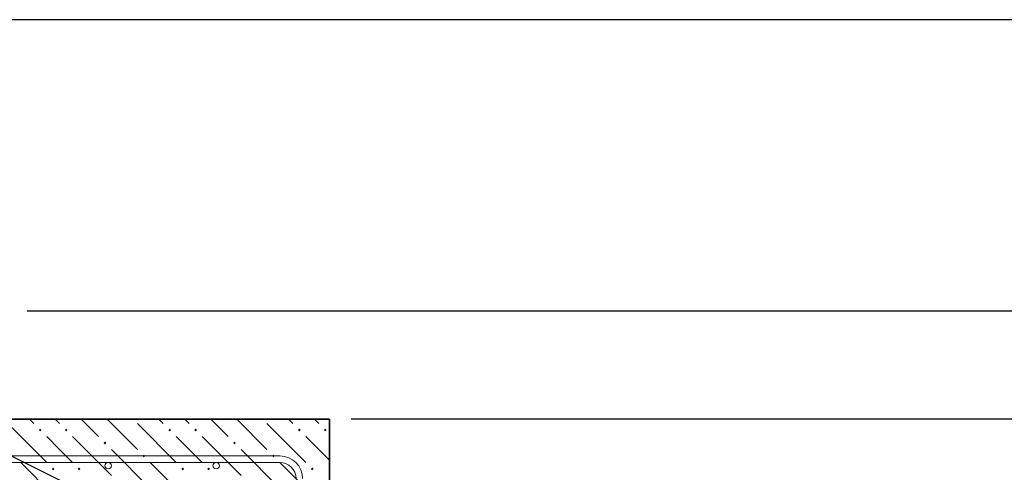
# Model space of a CAD drawing. Header units: millimetres. Extents: x 0 to 21000, y -5 to 14850.
# Tile 7 of 21: x 8725 to 11005, y 12256 to 13303. Entities that reach past the tile are written whole.
import ezdxf

# ---------------------------------------------------------------- set-up
doc = ezdxf.new("R2010")
doc.units = ezdxf.units.MM
for name, color, linetype, lineweight in [('Standard', 7, 'Continuous', 25), ('Лестница', 7, 'Continuous', 25), ('Обрамление проемов стержнями', 7, 'Continuous', 25), ('Размерная линия_ общее', 7, 'Continuous', 13)]:
    doc.layers.add(name, color=color, linetype=linetype, lineweight=lineweight)
doc.layers.add('ЖБ Лестница', color=7, linetype='Continuous', lineweight=25, true_color=0xe0e0ff)

msp = doc.modelspace()

# ---------------------------------------------------------------- hatches: boundary and pattern name
at = {"layer": 'ЖБ Лестница', "linetype": 'Continuous', "lineweight": 18, "transparency": 33554687}
for points in [[(8769.7, 12353.4), (8772.9, 12356.7), (8776.2, 12353.4), (8772.9, 12350.2)], [(8829.7, 12353.4), (8832.9, 12356.7), (8836.2, 12353.4), (8832.9, 12350.2)], [(9069.7, 12353.4), (9072.9, 12356.7), (9076.2, 12353.4), (9072.9, 12350.2)], [(9129.7, 12353.4), (9132.9, 12356.7), (9136.2, 12353.4), (9132.9, 12350.2)], [(9369.7, 12353.4), (9372.9, 12356.7), (9376.2, 12353.4), (9372.9, 12350.2)], [(9429.7, 12353.4), (9432.9, 12356.7), (9436.2, 12353.4), (9432.9, 12350.2)], [(8919.7, 12323.4), (8922.9, 12326.7), (8926.2, 12323.4), (8922.9, 12320.2)], [(9219.7, 12323.4), (9222.9, 12326.7), (9226.2, 12323.4), (9222.9, 12320.2)], [(9009.7, 12293.4), (9012.9, 12296.7), (9016.2, 12293.4), (9012.9, 12290.2)], [(9309.7, 12293.4), (9312.9, 12296.7), (9316.2, 12293.4), (9312.9, 12290.2)], [(8799.7, 12263.4), (8802.9, 12266.7), (8806.2, 12263.4), (8802.9, 12260.2)], [(8859.7, 12263.4), (8862.9, 12266.7), (8866.2, 12263.4), (8862.9, 12260.2)], [(9099.7, 12263.4), (9102.9, 12266.7), (9106.2, 12263.4), (9102.9, 12260.2)], [(9159.7, 12263.4), (9162.9, 12266.7), (9166.2, 12263.4), (9162.9, 12260.2)], [(9399.7, 12263.4), (9402.9, 12266.7), (9406.2, 12263.4), (9402.9, 12260.2)]]:
    msp.add_hatch(color=7, dxfattribs=at).paths.add_polyline_path(points, flags=16)

# ---------------------------------------------------------------- linework, layer by layer
at = {"color": 7, "linetype": 'Continuous', "lineweight": 25, "transparency": 33554687}
msp.add_lwpolyline([(5752.7, 12514.7), (8239.6, 12514.7), (8245.2, 12514.5), (8251, 12513.9), (8256.6, 12513.1), (8262.3, 12511.9), (8267.8, 12510.4), (8273.3, 12508.7), (8278.6, 12506.6), (8283.8, 12504.3), (14581.7, 9355.3)], dxfattribs=at)
at = {"layer": 'Standard', "color": 254, "linetype": 'Continuous', "lineweight": 25, "true_color": 0xc4c4ff, "transparency": 33554687}
msp.add_lwpolyline([(1586.4, 8737.5), (19874.7, 8737.5), (19874.7, 13303.3), (1586.4, 13303.3), (1586.4, 8737.5)], dxfattribs=at)
at = {"layer": 'ЖБ Лестница', "color": 7, "linetype": 'Continuous', "lineweight": 35, "transparency": 33554687}
for p, q in [((9442.9, 12378.4), (8692.9, 12378.4)), ((9442.9, 12003.4), (9442.9, 12378.4))]:
    msp.add_line(p, q, dxfattribs=at)
at = {"layer": 'ЖБ Лестница', "color": 9, "linetype": 'Continuous', "lineweight": 18, "true_color": 0xc7c7c7, "transparency": 33554687}
for p, q in [((8697.9, 12368.4), (8787.9, 12278.4)), ((8747.9, 12378.4), (8757.9, 12368.4)), ((8807.9, 12378.4), (8817.9, 12368.4)), ((8867.9, 12378.4), (8907.9, 12338.4)), ((8927.9, 12378.4), (8997.9, 12308.4)), ((8997.9, 12368.4), (9087.9, 12278.4)), ((9047.9, 12378.4), (9057.9, 12368.4)), ((9107.9, 12378.4), (9117.9, 12368.4)), ((9167.9, 12378.4), (9207.9, 12338.4)), ((9227.9, 12378.4), (9297.9, 12308.4)), ((9297.9, 12368.4), (9387.9, 12278.4)), ((9347.9, 12378.4), (9357.9, 12368.4)), ((9407.9, 12378.4), (9417.9, 12368.4)), ((8817.9, 12308.4), (8787.9, 12338.4)), ((8847.9, 12338.4), (8937.9, 12248.4)), ((9117.9, 12308.4), (9087.9, 12338.4)), ((9147.9, 12338.4), (9237.9, 12248.4)), ((9417.9, 12308.4), (9387.9, 12338.4)), ((8847.9, 12278.4), (8817.9, 12308.4)), ((8937.9, 12308.4), (9027.9, 12218.4)), ((9147.9, 12278.4), (9117.9, 12308.4)), ((9237.9, 12308.4), (9327.9, 12218.4)), ((9442.9, 12283.4), (9417.9, 12308.4)), ((8817.9, 12188.4), (8727.9, 12278.4)), ((9117.9, 12188.4), (9027.9, 12278.4)), ((9417.9, 12188.4), (9327.9, 12278.4))]:
    msp.add_line(p, q, dxfattribs=at)
at = {"layer": 'Лестница', "color": 7, "linetype": 'Continuous', "lineweight": 25, "transparency": 33554687}
for p, q in [((9442.9, 12378.4), (8692.9, 12378.4)), ((9442.9, 12003.4), (9442.9, 12378.4))]:
    msp.add_line(p, q, dxfattribs=at)
at = {"layer": 'Обрамление проемов стержнями', "color": 7, "linetype": 'Continuous', "lineweight": 13, "transparency": 33554687}
for p, q in [((9327.9, 12293.4), (8055.4, 12293.4)), ((9327.9, 12278.4), (8055.4, 12278.4))]:
    msp.add_line(p, q, dxfattribs=at)
at = {"layer": 'Обрамление проемов стержнями', "color": 7, "linetype": 'Continuous', "lineweight": 18, "transparency": 33554687}
for centre in [(8930.4, 12270.9), (9180.4, 12270.9)]:
    msp.add_circle(centre, 7.5, dxfattribs=at)
at = {"layer": 'Обрамление проемов стержнями', "color": 7, "linetype": 'Continuous', "lineweight": 13, "transparency": 33554687}
for radius in [52.5, 37.5]:
    msp.add_arc((9327.9, 12240.9), radius, 0, 90, dxfattribs=at)
at = {"layer": 'Размерная линия_ общее', "color": 253, "linetype": 'Continuous', "lineweight": -3, "true_color": 0xa0a0a0, "transparency": 33554687}
msp.add_line((17449.1, 12628.4), (8742.9, 12628.4), dxfattribs=at)
msp.add_lwpolyline([(17449.1, 12378.4), (17440.6, 12378.4), (17440.6, 12378.4), (9492.9, 12378.4)], dxfattribs=at)

doc.saveas('drawing.dxf')
